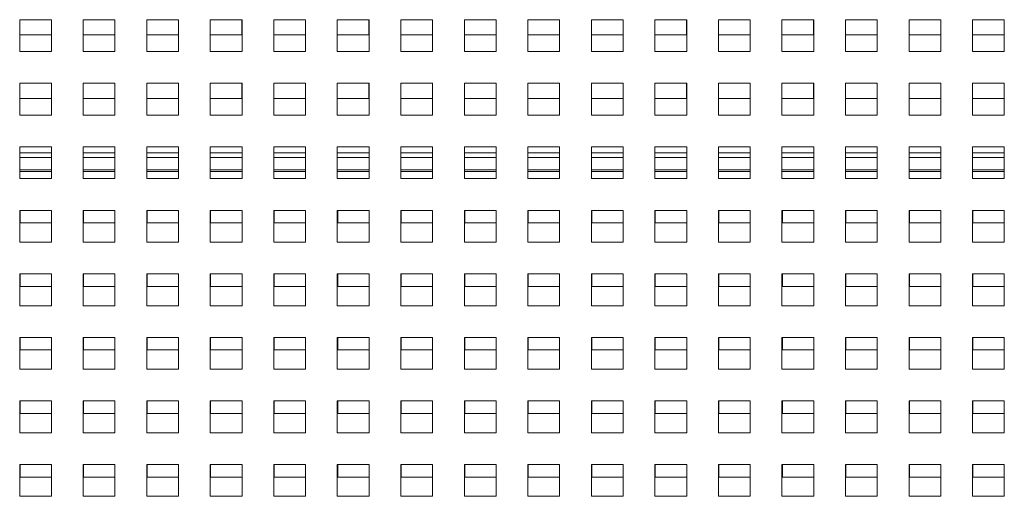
# Paper-space layout '3' of a CAD drawing. Header units: inches. Extents: x 1 to 109, y 1 to 85.
# Tile 5 of 44: x 44.53 to 50.73, y 20.32 to 23.32. Entities that reach past the tile are written whole.
import ezdxf

# ---------------------------------------------------------------- set-up
doc = ezdxf.new("R2010")
doc.units = ezdxf.units.IN
doc.header["$MEASUREMENT"] = 0

psp = doc.layouts.new('3')

# ---------------------------------------------------------------- linework, layer by layer
at = {"color": 7, "linetype": 'Continuous', "lineweight": 15, "ltscale": 5}
for p, q in [((44.7325, 23.3201), (44.5325, 23.3201)), ((44.5325, 23.3201), (44.5325, 23.1201)), ((44.7318, 23.2243), (44.7318, 23.3201)), ((44.7325, 23.1201), (44.7325, 23.3201)), ((45.1325, 23.3201), (44.9325, 23.3201)), ((44.9325, 23.3201), (44.9325, 23.1201)), ((45.1318, 23.2243), (45.1318, 23.3201)), ((45.1325, 23.1201), (45.1325, 23.3201)), ((45.5325, 23.3201), (45.3325, 23.3201)), ((45.3325, 23.3201), (45.3325, 23.1201)), ((45.5318, 23.2243), (45.5318, 23.3201)), ((45.5325, 23.1201), (45.5325, 23.3201)), ((45.9325, 23.3201), (45.7325, 23.3201)), ((45.7325, 23.3201), (45.7325, 23.1201)), ((45.9318, 23.2243), (45.9318, 23.3201)), ((45.9325, 23.1201), (45.9325, 23.3201)), ((46.3325, 23.3201), (46.1325, 23.3201)), ((46.1325, 23.3201), (46.1325, 23.1201)), ((46.3318, 23.2243), (46.3318, 23.3201)), ((46.3325, 23.1201), (46.3325, 23.3201)), ((46.7325, 23.3201), (46.5325, 23.3201)), ((46.5325, 23.3201), (46.5325, 23.1201)), ((46.7318, 23.2243), (46.7318, 23.3201)), ((46.7325, 23.1201), (46.7325, 23.3201)), ((47.1325, 23.3201), (46.9325, 23.3201)), ((46.9325, 23.3201), (46.9325, 23.1201)), ((47.1318, 23.2243), (47.1318, 23.3201)), ((47.1325, 23.1201), (47.1325, 23.3201)), ((47.5325, 23.3201), (47.3325, 23.3201)), ((47.3325, 23.3201), (47.3325, 23.1201)), ((47.5318, 23.2243), (47.5318, 23.3201)), ((47.5325, 23.1201), (47.5325, 23.3201)), ((47.9325, 23.3201), (47.7325, 23.3201)), ((47.7325, 23.3201), (47.7325, 23.1201)), ((47.9318, 23.2243), (47.9318, 23.3201)), ((47.9325, 23.1201), (47.9325, 23.3201)), ((48.3325, 23.3201), (48.1325, 23.3201)), ((48.1325, 23.3201), (48.1325, 23.1201)), ((48.3318, 23.2243), (48.3318, 23.3201)), ((48.3325, 23.1201), (48.3325, 23.3201)), ((48.7325, 23.3201), (48.5325, 23.3201)), ((48.5325, 23.3201), (48.5325, 23.1201)), ((48.7318, 23.2243), (48.7318, 23.3201)), ((48.7325, 23.1201), (48.7325, 23.3201)), ((49.1325, 23.3201), (48.9325, 23.3201)), ((48.9325, 23.3201), (48.9325, 23.1201)), ((49.1318, 23.2243), (49.1318, 23.3201)), ((49.1325, 23.1201), (49.1325, 23.3201)), ((49.5325, 23.3201), (49.3325, 23.3201)), ((49.3325, 23.3201), (49.3325, 23.1201)), ((49.5318, 23.2243), (49.5318, 23.3201)), ((49.5325, 23.1201), (49.5325, 23.3201)), ((49.9325, 23.3201), (49.7325, 23.3201)), ((49.7325, 23.3201), (49.7325, 23.1201)), ((49.9318, 23.2243), (49.9318, 23.3201)), ((49.9325, 23.1201), (49.9325, 23.3201)), ((50.3325, 23.3201), (50.1325, 23.3201)), ((50.1325, 23.3201), (50.1325, 23.1201)), ((50.3318, 23.2243), (50.3318, 23.3201)), ((50.3325, 23.1201), (50.3325, 23.3201)), ((50.7325, 23.3201), (50.5325, 23.3201)), ((50.5325, 23.3201), (50.5325, 23.1201)), ((50.7318, 23.2243), (50.7318, 23.3201)), ((50.7325, 23.1201), (50.7325, 23.3201)), ((44.5325, 23.2243), (44.7318, 23.2243)), ((44.9325, 23.2243), (45.1318, 23.2243)), ((45.3325, 23.2243), (45.5318, 23.2243)), ((45.7325, 23.2243), (45.9318, 23.2243)), ((46.1325, 23.2243), (46.3318, 23.2243)), ((46.5325, 23.2243), (46.7318, 23.2243)), ((46.9325, 23.2243), (47.1318, 23.2243)), ((47.3325, 23.2243), (47.5318, 23.2243)), ((47.7325, 23.2243), (47.9318, 23.2243)), ((48.1325, 23.2243), (48.3318, 23.2243)), ((48.5325, 23.2243), (48.7318, 23.2243)), ((48.9325, 23.2243), (49.1318, 23.2243)), ((49.3325, 23.2243), (49.5318, 23.2243)), ((49.7325, 23.2243), (49.9318, 23.2243)), ((50.1325, 23.2243), (50.3318, 23.2243)), ((50.5325, 23.2243), (50.7318, 23.2243)), ((44.5325, 23.1201), (44.7325, 23.1201)), ((44.9325, 23.1201), (45.1325, 23.1201)), ((45.3325, 23.1201), (45.5325, 23.1201)), ((45.7325, 23.1201), (45.9325, 23.1201)), ((46.1325, 23.1201), (46.3325, 23.1201)), ((46.5325, 23.1201), (46.7325, 23.1201)), ((46.9325, 23.1201), (47.1325, 23.1201)), ((47.3325, 23.1201), (47.5325, 23.1201)), ((47.7325, 23.1201), (47.9325, 23.1201)), ((48.1325, 23.1201), (48.3325, 23.1201)), ((48.5325, 23.1201), (48.7325, 23.1201)), ((48.9325, 23.1201), (49.1325, 23.1201)), ((49.3325, 23.1201), (49.5325, 23.1201)), ((49.7325, 23.1201), (49.9325, 23.1201)), ((50.1325, 23.1201), (50.3325, 23.1201)), ((50.5325, 23.1201), (50.7325, 23.1201)), ((44.7325, 22.9201), (44.5325, 22.9201)), ((44.5325, 22.9201), (44.5325, 22.7201)), ((44.7318, 22.8243), (44.7318, 22.9201)), ((44.7325, 22.7201), (44.7325, 22.9201)), ((45.1325, 22.9201), (44.9325, 22.9201)), ((44.9325, 22.9201), (44.9325, 22.7201)), ((45.1318, 22.8243), (45.1318, 22.9201)), ((45.1325, 22.7201), (45.1325, 22.9201)), ((45.5325, 22.9201), (45.3325, 22.9201)), ((45.3325, 22.9201), (45.3325, 22.7201)), ((45.5318, 22.8243), (45.5318, 22.9201)), ((45.5325, 22.7201), (45.5325, 22.9201)), ((45.9325, 22.9201), (45.7325, 22.9201)), ((45.7325, 22.9201), (45.7325, 22.7201)), ((45.9318, 22.8243), (45.9318, 22.9201)), ((45.9325, 22.7201), (45.9325, 22.9201)), ((46.3325, 22.9201), (46.1325, 22.9201)), ((46.1325, 22.9201), (46.1325, 22.7201)), ((46.3318, 22.8243), (46.3318, 22.9201)), ((46.3325, 22.7201), (46.3325, 22.9201)), ((46.7325, 22.9201), (46.5325, 22.9201)), ((46.5325, 22.9201), (46.5325, 22.7201)), ((46.7318, 22.8243), (46.7318, 22.9201)), ((46.7325, 22.7201), (46.7325, 22.9201)), ((47.1325, 22.9201), (46.9325, 22.9201)), ((46.9325, 22.9201), (46.9325, 22.7201)), ((47.1318, 22.8243), (47.1318, 22.9201)), ((47.1325, 22.7201), (47.1325, 22.9201)), ((47.5325, 22.9201), (47.3325, 22.9201)), ((47.3325, 22.9201), (47.3325, 22.7201)), ((47.5318, 22.8243), (47.5318, 22.9201)), ((47.5325, 22.7201), (47.5325, 22.9201)), ((47.9325, 22.9201), (47.7325, 22.9201)), ((47.7325, 22.9201), (47.7325, 22.7201)), ((47.9318, 22.8243), (47.9318, 22.9201)), ((47.9325, 22.7201), (47.9325, 22.9201)), ((48.3325, 22.9201), (48.1325, 22.9201)), ((48.1325, 22.9201), (48.1325, 22.7201)), ((48.3318, 22.8243), (48.3318, 22.9201)), ((48.3325, 22.7201), (48.3325, 22.9201)), ((48.7325, 22.9201), (48.5325, 22.9201)), ((48.5325, 22.9201), (48.5325, 22.7201)), ((48.7318, 22.8243), (48.7318, 22.9201)), ((48.7325, 22.7201), (48.7325, 22.9201)), ((49.1325, 22.9201), (48.9325, 22.9201)), ((48.9325, 22.9201), (48.9325, 22.7201)), ((49.1318, 22.8243), (49.1318, 22.9201)), ((49.1325, 22.7201), (49.1325, 22.9201)), ((49.5325, 22.9201), (49.3325, 22.9201)), ((49.3325, 22.9201), (49.3325, 22.7201)), ((49.5318, 22.8243), (49.5318, 22.9201)), ((49.5325, 22.7201), (49.5325, 22.9201)), ((49.9325, 22.9201), (49.7325, 22.9201)), ((49.7325, 22.9201), (49.7325, 22.7201)), ((49.9318, 22.8243), (49.9318, 22.9201)), ((49.9325, 22.7201), (49.9325, 22.9201)), ((50.3325, 22.9201), (50.1325, 22.9201)), ((50.1325, 22.9201), (50.1325, 22.7201)), ((50.3318, 22.8243), (50.3318, 22.9201)), ((50.3325, 22.7201), (50.3325, 22.9201)), ((50.7325, 22.9201), (50.5325, 22.9201)), ((50.5325, 22.9201), (50.5325, 22.7201)), ((50.7318, 22.8243), (50.7318, 22.9201)), ((50.7325, 22.7201), (50.7325, 22.9201)), ((44.5325, 22.8243), (44.7318, 22.8243)), ((44.9325, 22.8243), (45.1318, 22.8243)), ((45.3325, 22.8243), (45.5318, 22.8243)), ((45.7325, 22.8243), (45.9318, 22.8243)), ((46.1325, 22.8243), (46.3318, 22.8243)), ((46.5325, 22.8243), (46.7318, 22.8243)), ((46.9325, 22.8243), (47.1318, 22.8243)), ((47.3325, 22.8243), (47.5318, 22.8243)), ((47.7325, 22.8243), (47.9318, 22.8243)), ((48.1325, 22.8243), (48.3318, 22.8243)), ((48.5325, 22.8243), (48.7318, 22.8243)), ((48.9325, 22.8243), (49.1318, 22.8243)), ((49.3325, 22.8243), (49.5318, 22.8243)), ((49.7325, 22.8243), (49.9318, 22.8243)), ((50.1325, 22.8243), (50.3318, 22.8243)), ((50.5325, 22.8243), (50.7318, 22.8243)), ((44.5325, 22.7201), (44.7325, 22.7201)), ((44.9325, 22.7201), (45.1325, 22.7201)), ((45.3325, 22.7201), (45.5325, 22.7201)), ((45.7325, 22.7201), (45.9325, 22.7201)), ((46.1325, 22.7201), (46.3325, 22.7201)), ((46.5325, 22.7201), (46.7325, 22.7201)), ((46.9325, 22.7201), (47.1325, 22.7201)), ((47.3325, 22.7201), (47.5325, 22.7201)), ((47.7325, 22.7201), (47.9325, 22.7201)), ((48.1325, 22.7201), (48.3325, 22.7201)), ((48.5325, 22.7201), (48.7325, 22.7201)), ((48.9325, 22.7201), (49.1325, 22.7201)), ((49.3325, 22.7201), (49.5325, 22.7201)), ((49.7325, 22.7201), (49.9325, 22.7201)), ((50.1325, 22.7201), (50.3325, 22.7201)), ((50.5325, 22.7201), (50.7325, 22.7201)), ((44.7325, 22.5201), (44.5325, 22.5201)), ((44.5325, 22.5201), (44.5325, 22.3201)), ((44.7325, 22.3201), (44.7325, 22.5201)), ((45.1325, 22.5201), (44.9325, 22.5201)), ((44.9325, 22.5201), (44.9325, 22.3201)), ((45.1325, 22.3201), (45.1325, 22.5201)), ((45.5325, 22.5201), (45.3325, 22.5201)), ((45.3325, 22.5201), (45.3325, 22.3201)), ((45.5325, 22.3201), (45.5325, 22.5201)), ((45.9325, 22.5201), (45.7325, 22.5201)), ((45.7325, 22.5201), (45.7325, 22.3201)), ((45.9325, 22.3201), (45.9325, 22.5201)), ((46.3325, 22.5201), (46.1325, 22.5201)), ((46.1325, 22.5201), (46.1325, 22.3201)), ((46.3325, 22.3201), (46.3325, 22.5201)), ((46.7325, 22.5201), (46.5325, 22.5201)), ((46.5325, 22.5201), (46.5325, 22.3201)), ((46.7325, 22.3201), (46.7325, 22.5201)), ((47.1325, 22.5201), (46.9325, 22.5201)), ((46.9325, 22.5201), (46.9325, 22.3201)), ((47.1325, 22.3201), (47.1325, 22.5201)), ((47.5325, 22.5201), (47.3325, 22.5201)), ((47.3325, 22.5201), (47.3325, 22.3201)), ((47.5325, 22.3201), (47.5325, 22.5201)), ((47.9325, 22.5201), (47.7325, 22.5201)), ((47.7325, 22.5201), (47.7325, 22.3201)), ((47.9325, 22.3201), (47.9325, 22.5201)), ((48.3325, 22.5201), (48.1325, 22.5201)), ((48.1325, 22.5201), (48.1325, 22.3201)), ((48.3325, 22.3201), (48.3325, 22.5201)), ((48.7325, 22.5201), (48.5325, 22.5201)), ((48.5325, 22.5201), (48.5325, 22.3201)), ((48.7325, 22.3201), (48.7325, 22.5201)), ((49.1325, 22.5201), (48.9325, 22.5201)), ((48.9325, 22.5201), (48.9325, 22.3201)), ((49.1325, 22.3201), (49.1325, 22.5201)), ((49.5325, 22.5201), (49.3325, 22.5201)), ((49.3325, 22.5201), (49.3325, 22.3201)), ((49.5325, 22.3201), (49.5325, 22.5201)), ((49.9325, 22.5201), (49.7325, 22.5201)), ((49.7325, 22.5201), (49.7325, 22.3201)), ((49.9325, 22.3201), (49.9325, 22.5201)), ((50.3325, 22.5201), (50.1325, 22.5201)), ((50.1325, 22.5201), (50.1325, 22.3201)), ((50.3325, 22.3201), (50.3325, 22.5201)), ((50.7325, 22.5201), (50.5325, 22.5201)), ((50.5325, 22.5201), (50.5325, 22.3201)), ((50.7325, 22.3201), (50.7325, 22.5201)), ((44.5325, 22.3643), (44.7325, 22.3643)), ((44.5325, 22.3201), (44.7325, 22.3201)), ((44.9325, 22.3643), (45.1325, 22.3643)), ((44.9325, 22.3201), (45.1325, 22.3201)), ((45.3325, 22.3643), (45.5325, 22.3643)), ((45.3325, 22.3201), (45.5325, 22.3201)), ((45.7325, 22.3643), (45.9325, 22.3643)), ((45.7325, 22.3201), (45.9325, 22.3201)), ((46.1325, 22.3643), (46.3325, 22.3643)), ((46.1325, 22.3201), (46.3325, 22.3201)), ((46.5325, 22.3643), (46.7325, 22.3643)), ((46.5325, 22.3201), (46.7325, 22.3201)), ((46.9325, 22.3643), (47.1325, 22.3643)), ((46.9325, 22.3201), (47.1325, 22.3201)), ((47.3325, 22.3643), (47.5325, 22.3643)), ((47.3325, 22.3201), (47.5325, 22.3201)), ((47.7325, 22.3643), (47.9325, 22.3643)), ((47.7325, 22.3201), (47.9325, 22.3201)), ((48.1325, 22.3643), (48.3325, 22.3643)), ((48.1325, 22.3201), (48.3325, 22.3201)), ((48.5325, 22.3643), (48.7325, 22.3643)), ((48.5325, 22.3201), (48.7325, 22.3201)), ((48.9325, 22.3643), (49.1325, 22.3643)), ((48.9325, 22.3201), (49.1325, 22.3201)), ((49.3325, 22.3643), (49.5325, 22.3643)), ((49.3325, 22.3201), (49.5325, 22.3201)), ((49.7325, 22.3643), (49.9325, 22.3643)), ((49.7325, 22.3201), (49.9325, 22.3201)), ((50.1325, 22.3643), (50.3325, 22.3643)), ((50.1325, 22.3201), (50.3325, 22.3201)), ((50.5325, 22.3643), (50.7325, 22.3643)), ((50.5325, 22.3201), (50.7325, 22.3201)), ((44.7325, 22.1201), (44.5325, 22.1201)), ((44.5325, 22.1201), (44.5325, 21.9201)), ((44.5348, 22.1201), (44.5348, 22.0413)), ((44.7325, 21.9201), (44.7325, 22.1201)), ((45.1325, 22.1201), (44.9325, 22.1201)), ((44.9325, 22.1201), (44.9325, 21.9201)), ((44.9348, 22.1201), (44.9348, 22.0413)), ((45.1325, 21.9201), (45.1325, 22.1201)), ((45.5325, 22.1201), (45.3325, 22.1201)), ((45.3325, 22.1201), (45.3325, 21.9201)), ((45.3348, 22.1201), (45.3348, 22.0413)), ((45.5325, 21.9201), (45.5325, 22.1201)), ((45.9325, 22.1201), (45.7325, 22.1201)), ((45.7325, 22.1201), (45.7325, 21.9201)), ((45.7348, 22.1201), (45.7348, 22.0413)), ((45.9325, 21.9201), (45.9325, 22.1201)), ((46.3325, 22.1201), (46.1325, 22.1201)), ((46.1325, 22.1201), (46.1325, 21.9201)), ((46.1348, 22.1201), (46.1348, 22.0413)), ((46.3325, 21.9201), (46.3325, 22.1201)), ((46.7325, 22.1201), (46.5325, 22.1201)), ((46.5325, 22.1201), (46.5325, 21.9201)), ((46.5348, 22.1201), (46.5348, 22.0413)), ((46.7325, 21.9201), (46.7325, 22.1201)), ((47.1325, 22.1201), (46.9325, 22.1201)), ((46.9325, 22.1201), (46.9325, 21.9201)), ((46.9348, 22.1201), (46.9348, 22.0413)), ((47.1325, 21.9201), (47.1325, 22.1201)), ((47.5325, 22.1201), (47.3325, 22.1201)), ((47.3325, 22.1201), (47.3325, 21.9201)), ((47.3348, 22.1201), (47.3348, 22.0413)), ((47.5325, 21.9201), (47.5325, 22.1201)), ((47.9325, 22.1201), (47.7325, 22.1201)), ((47.7325, 22.1201), (47.7325, 21.9201)), ((47.7348, 22.1201), (47.7348, 22.0413)), ((47.9325, 21.9201), (47.9325, 22.1201)), ((48.3325, 22.1201), (48.1325, 22.1201)), ((48.1325, 22.1201), (48.1325, 21.9201)), ((48.1348, 22.1201), (48.1348, 22.0413)), ((48.3325, 21.9201), (48.3325, 22.1201)), ((48.7325, 22.1201), (48.5325, 22.1201)), ((48.5325, 22.1201), (48.5325, 21.9201)), ((48.5348, 22.1201), (48.5348, 22.0413)), ((48.7325, 21.9201), (48.7325, 22.1201)), ((49.1325, 22.1201), (48.9325, 22.1201)), ((48.9325, 22.1201), (48.9325, 21.9201)), ((48.9348, 22.1201), (48.9348, 22.0413)), ((49.1325, 21.9201), (49.1325, 22.1201)), ((49.5325, 22.1201), (49.3325, 22.1201)), ((49.3325, 22.1201), (49.3325, 21.9201)), ((49.3348, 22.1201), (49.3348, 22.0413)), ((49.5325, 21.9201), (49.5325, 22.1201)), ((49.9325, 22.1201), (49.7325, 22.1201)), ((49.7325, 22.1201), (49.7325, 21.9201)), ((49.7348, 22.1201), (49.7348, 22.0413)), ((49.9325, 21.9201), (49.9325, 22.1201)), ((50.3325, 22.1201), (50.1325, 22.1201)), ((50.1325, 22.1201), (50.1325, 21.9201)), ((50.1348, 22.1201), (50.1348, 22.0413)), ((50.3325, 21.9201), (50.3325, 22.1201)), ((50.7325, 22.1201), (50.5325, 22.1201)), ((50.5325, 22.1201), (50.5325, 21.9201)), ((50.5348, 22.1201), (50.5348, 22.0413)), ((50.7325, 21.9201), (50.7325, 22.1201)), ((44.5348, 22.0413), (44.7325, 22.0413)), ((44.9348, 22.0413), (45.1325, 22.0413)), ((45.3348, 22.0413), (45.5325, 22.0413)), ((45.7348, 22.0413), (45.9325, 22.0413)), ((46.1348, 22.0413), (46.3325, 22.0413)), ((46.5348, 22.0413), (46.7325, 22.0413)), ((46.9348, 22.0413), (47.1325, 22.0413)), ((47.3348, 22.0413), (47.5325, 22.0413)), ((47.7348, 22.0413), (47.9325, 22.0413)), ((48.1348, 22.0413), (48.3325, 22.0413)), ((48.5348, 22.0413), (48.7325, 22.0413)), ((48.9348, 22.0413), (49.1325, 22.0413)), ((49.3348, 22.0413), (49.5325, 22.0413)), ((49.7348, 22.0413), (49.9325, 22.0413)), ((50.1348, 22.0413), (50.3325, 22.0413)), ((50.5348, 22.0413), (50.7325, 22.0413)), ((44.5325, 21.9201), (44.7325, 21.9201)), ((44.9325, 21.9201), (45.1325, 21.9201)), ((45.3325, 21.9201), (45.5325, 21.9201)), ((45.7325, 21.9201), (45.9325, 21.9201)), ((46.1325, 21.9201), (46.3325, 21.9201)), ((46.5325, 21.9201), (46.7325, 21.9201)), ((46.9325, 21.9201), (47.1325, 21.9201)), ((47.3325, 21.9201), (47.5325, 21.9201)), ((47.7325, 21.9201), (47.9325, 21.9201)), ((48.1325, 21.9201), (48.3325, 21.9201)), ((48.5325, 21.9201), (48.7325, 21.9201)), ((48.9325, 21.9201), (49.1325, 21.9201)), ((49.3325, 21.9201), (49.5325, 21.9201)), ((49.7325, 21.9201), (49.9325, 21.9201)), ((50.1325, 21.9201), (50.3325, 21.9201)), ((50.5325, 21.9201), (50.7325, 21.9201)), ((44.7325, 21.7201), (44.5325, 21.7201)), ((44.5325, 21.7201), (44.5325, 21.5201)), ((44.5348, 21.7201), (44.5348, 21.6413)), ((44.7325, 21.5201), (44.7325, 21.7201)), ((45.1325, 21.7201), (44.9325, 21.7201)), ((44.9325, 21.7201), (44.9325, 21.5201)), ((44.9348, 21.7201), (44.9348, 21.6413)), ((45.1325, 21.5201), (45.1325, 21.7201)), ((45.5325, 21.7201), (45.3325, 21.7201)), ((45.3325, 21.7201), (45.3325, 21.5201)), ((45.3348, 21.7201), (45.3348, 21.6413)), ((45.5325, 21.5201), (45.5325, 21.7201)), ((45.9325, 21.7201), (45.7325, 21.7201)), ((45.7325, 21.7201), (45.7325, 21.5201)), ((45.7348, 21.7201), (45.7348, 21.6413)), ((45.9325, 21.5201), (45.9325, 21.7201)), ((46.3325, 21.7201), (46.1325, 21.7201)), ((46.1325, 21.7201), (46.1325, 21.5201)), ((46.1348, 21.7201), (46.1348, 21.6413)), ((46.3325, 21.5201), (46.3325, 21.7201)), ((46.7325, 21.7201), (46.5325, 21.7201)), ((46.5325, 21.7201), (46.5325, 21.5201)), ((46.5348, 21.7201), (46.5348, 21.6413)), ((46.7325, 21.5201), (46.7325, 21.7201)), ((47.1325, 21.7201), (46.9325, 21.7201)), ((46.9325, 21.7201), (46.9325, 21.5201)), ((46.9348, 21.7201), (46.9348, 21.6413)), ((47.1325, 21.5201), (47.1325, 21.7201)), ((47.5325, 21.7201), (47.3325, 21.7201)), ((47.3325, 21.7201), (47.3325, 21.5201)), ((47.3348, 21.7201), (47.3348, 21.6413)), ((47.5325, 21.5201), (47.5325, 21.7201)), ((47.9325, 21.7201), (47.7325, 21.7201)), ((47.7325, 21.7201), (47.7325, 21.5201)), ((47.7348, 21.7201), (47.7348, 21.6413)), ((47.9325, 21.5201), (47.9325, 21.7201)), ((48.3325, 21.7201), (48.1325, 21.7201)), ((48.1325, 21.7201), (48.1325, 21.5201)), ((48.1348, 21.7201), (48.1348, 21.6413)), ((48.3325, 21.5201), (48.3325, 21.7201)), ((48.7325, 21.7201), (48.5325, 21.7201)), ((48.5325, 21.7201), (48.5325, 21.5201)), ((48.5348, 21.7201), (48.5348, 21.6413)), ((48.7325, 21.5201), (48.7325, 21.7201)), ((49.1325, 21.7201), (48.9325, 21.7201)), ((48.9325, 21.7201), (48.9325, 21.5201)), ((48.9348, 21.7201), (48.9348, 21.6413)), ((49.1325, 21.5201), (49.1325, 21.7201)), ((49.5325, 21.7201), (49.3325, 21.7201)), ((49.3325, 21.7201), (49.3325, 21.5201)), ((49.3348, 21.7201), (49.3348, 21.6413)), ((49.5325, 21.5201), (49.5325, 21.7201)), ((49.9325, 21.7201), (49.7325, 21.7201)), ((49.7325, 21.7201), (49.7325, 21.5201)), ((49.7348, 21.7201), (49.7348, 21.6413)), ((49.9325, 21.5201), (49.9325, 21.7201)), ((50.3325, 21.7201), (50.1325, 21.7201)), ((50.1325, 21.7201), (50.1325, 21.5201)), ((50.1348, 21.7201), (50.1348, 21.6413)), ((50.3325, 21.5201), (50.3325, 21.7201)), ((50.7325, 21.7201), (50.5325, 21.7201)), ((50.5325, 21.7201), (50.5325, 21.5201)), ((50.5348, 21.7201), (50.5348, 21.6413)), ((50.7325, 21.5201), (50.7325, 21.7201)), ((44.5348, 21.6413), (44.7325, 21.6413)), ((44.9348, 21.6413), (45.1325, 21.6413)), ((45.3348, 21.6413), (45.5325, 21.6413)), ((45.7348, 21.6413), (45.9325, 21.6413)), ((46.1348, 21.6413), (46.3325, 21.6413)), ((46.5348, 21.6413), (46.7325, 21.6413)), ((46.9348, 21.6413), (47.1325, 21.6413)), ((47.3348, 21.6413), (47.5325, 21.6413)), ((47.7348, 21.6413), (47.9325, 21.6413)), ((48.1348, 21.6413), (48.3325, 21.6413)), ((48.5348, 21.6413), (48.7325, 21.6413)), ((48.9348, 21.6413), (49.1325, 21.6413)), ((49.3348, 21.6413), (49.5325, 21.6413)), ((49.7348, 21.6413), (49.9325, 21.6413)), ((50.1348, 21.6413), (50.3325, 21.6413)), ((50.5348, 21.6413), (50.7325, 21.6413)), ((44.5325, 21.5201), (44.7325, 21.5201)), ((44.9325, 21.5201), (45.1325, 21.5201)), ((45.3325, 21.5201), (45.5325, 21.5201)), ((45.7325, 21.5201), (45.9325, 21.5201)), ((46.1325, 21.5201), (46.3325, 21.5201)), ((46.5325, 21.5201), (46.7325, 21.5201)), ((46.9325, 21.5201), (47.1325, 21.5201)), ((47.3325, 21.5201), (47.5325, 21.5201)), ((47.7325, 21.5201), (47.9325, 21.5201)), ((48.1325, 21.5201), (48.3325, 21.5201)), ((48.5325, 21.5201), (48.7325, 21.5201)), ((48.9325, 21.5201), (49.1325, 21.5201)), ((49.3325, 21.5201), (49.5325, 21.5201)), ((49.7325, 21.5201), (49.9325, 21.5201)), ((50.1325, 21.5201), (50.3325, 21.5201)), ((50.5325, 21.5201), (50.7325, 21.5201)), ((44.7325, 21.3201), (44.5325, 21.3201)), ((44.5325, 21.3201), (44.5325, 21.1201)), ((44.5348, 21.3201), (44.5348, 21.2413)), ((44.7325, 21.1201), (44.7325, 21.3201)), ((45.1325, 21.3201), (44.9325, 21.3201)), ((44.9325, 21.3201), (44.9325, 21.1201)), ((44.9348, 21.3201), (44.9348, 21.2413)), ((45.1325, 21.1201), (45.1325, 21.3201)), ((45.5325, 21.3201), (45.3325, 21.3201)), ((45.3325, 21.3201), (45.3325, 21.1201)), ((45.3348, 21.3201), (45.3348, 21.2413)), ((45.5325, 21.1201), (45.5325, 21.3201)), ((45.9325, 21.3201), (45.7325, 21.3201)), ((45.7325, 21.3201), (45.7325, 21.1201)), ((45.7348, 21.3201), (45.7348, 21.2413)), ((45.9325, 21.1201), (45.9325, 21.3201)), ((46.3325, 21.3201), (46.1325, 21.3201)), ((46.1325, 21.3201), (46.1325, 21.1201)), ((46.1348, 21.3201), (46.1348, 21.2413)), ((46.3325, 21.1201), (46.3325, 21.3201)), ((46.7325, 21.3201), (46.5325, 21.3201)), ((46.5325, 21.3201), (46.5325, 21.1201)), ((46.5348, 21.3201), (46.5348, 21.2413)), ((46.7325, 21.1201), (46.7325, 21.3201)), ((47.1325, 21.3201), (46.9325, 21.3201)), ((46.9325, 21.3201), (46.9325, 21.1201)), ((46.9348, 21.3201), (46.9348, 21.2413)), ((47.1325, 21.1201), (47.1325, 21.3201)), ((47.5325, 21.3201), (47.3325, 21.3201)), ((47.3325, 21.3201), (47.3325, 21.1201)), ((47.3348, 21.3201), (47.3348, 21.2413)), ((47.5325, 21.1201), (47.5325, 21.3201)), ((47.9325, 21.3201), (47.7325, 21.3201)), ((47.7325, 21.3201), (47.7325, 21.1201)), ((47.7348, 21.3201), (47.7348, 21.2413)), ((47.9325, 21.1201), (47.9325, 21.3201)), ((48.3325, 21.3201), (48.1325, 21.3201)), ((48.1325, 21.3201), (48.1325, 21.1201)), ((48.1348, 21.3201), (48.1348, 21.2413)), ((48.3325, 21.1201), (48.3325, 21.3201)), ((48.7325, 21.3201), (48.5325, 21.3201)), ((48.5325, 21.3201), (48.5325, 21.1201)), ((48.5348, 21.3201), (48.5348, 21.2413)), ((48.7325, 21.1201), (48.7325, 21.3201)), ((49.1325, 21.3201), (48.9325, 21.3201)), ((48.9325, 21.3201), (48.9325, 21.1201)), ((48.9348, 21.3201), (48.9348, 21.2413)), ((49.1325, 21.1201), (49.1325, 21.3201)), ((49.5325, 21.3201), (49.3325, 21.3201)), ((49.3325, 21.3201), (49.3325, 21.1201)), ((49.3348, 21.3201), (49.3348, 21.2413)), ((49.5325, 21.1201), (49.5325, 21.3201)), ((49.9325, 21.3201), (49.7325, 21.3201)), ((49.7325, 21.3201), (49.7325, 21.1201)), ((49.7348, 21.3201), (49.7348, 21.2413)), ((49.9325, 21.1201), (49.9325, 21.3201)), ((50.3325, 21.3201), (50.1325, 21.3201)), ((50.1325, 21.3201), (50.1325, 21.1201)), ((50.1348, 21.3201), (50.1348, 21.2413)), ((50.3325, 21.1201), (50.3325, 21.3201)), ((50.7325, 21.3201), (50.5325, 21.3201)), ((50.5325, 21.3201), (50.5325, 21.1201)), ((50.5348, 21.3201), (50.5348, 21.2413)), ((50.7325, 21.1201), (50.7325, 21.3201)), ((44.5348, 21.2413), (44.7325, 21.2413)), ((44.9348, 21.2413), (45.1325, 21.2413)), ((45.3348, 21.2413), (45.5325, 21.2413)), ((45.7348, 21.2413), (45.9325, 21.2413)), ((46.1348, 21.2413), (46.3325, 21.2413)), ((46.5348, 21.2413), (46.7325, 21.2413)), ((46.9348, 21.2413), (47.1325, 21.2413)), ((47.3348, 21.2413), (47.5325, 21.2413)), ((47.7348, 21.2413), (47.9325, 21.2413)), ((48.1348, 21.2413), (48.3325, 21.2413)), ((48.5348, 21.2413), (48.7325, 21.2413)), ((48.9348, 21.2413), (49.1325, 21.2413)), ((49.3348, 21.2413), (49.5325, 21.2413)), ((49.7348, 21.2413), (49.9325, 21.2413)), ((50.1348, 21.2413), (50.3325, 21.2413)), ((50.5348, 21.2413), (50.7325, 21.2413)), ((44.5325, 21.1201), (44.7325, 21.1201)), ((44.9325, 21.1201), (45.1325, 21.1201)), ((45.3325, 21.1201), (45.5325, 21.1201)), ((45.7325, 21.1201), (45.9325, 21.1201)), ((46.1325, 21.1201), (46.3325, 21.1201)), ((46.5325, 21.1201), (46.7325, 21.1201)), ((46.9325, 21.1201), (47.1325, 21.1201)), ((47.3325, 21.1201), (47.5325, 21.1201)), ((47.7325, 21.1201), (47.9325, 21.1201)), ((48.1325, 21.1201), (48.3325, 21.1201)), ((48.5325, 21.1201), (48.7325, 21.1201)), ((48.9325, 21.1201), (49.1325, 21.1201)), ((49.3325, 21.1201), (49.5325, 21.1201)), ((49.7325, 21.1201), (49.9325, 21.1201)), ((50.1325, 21.1201), (50.3325, 21.1201)), ((50.5325, 21.1201), (50.7325, 21.1201)), ((44.7325, 20.9201), (44.5325, 20.9201)), ((44.5325, 20.9201), (44.5325, 20.7201)), ((44.5348, 20.9201), (44.5348, 20.8413)), ((44.7325, 20.7201), (44.7325, 20.9201)), ((45.1325, 20.9201), (44.9325, 20.9201)), ((44.9325, 20.9201), (44.9325, 20.7201)), ((44.9348, 20.9201), (44.9348, 20.8413)), ((45.1325, 20.7201), (45.1325, 20.9201)), ((45.5325, 20.9201), (45.3325, 20.9201)), ((45.3325, 20.9201), (45.3325, 20.7201)), ((45.3348, 20.9201), (45.3348, 20.8413)), ((45.5325, 20.7201), (45.5325, 20.9201)), ((45.9325, 20.9201), (45.7325, 20.9201)), ((45.7325, 20.9201), (45.7325, 20.7201)), ((45.7348, 20.9201), (45.7348, 20.8413)), ((45.9325, 20.7201), (45.9325, 20.9201)), ((46.3325, 20.9201), (46.1325, 20.9201)), ((46.1325, 20.9201), (46.1325, 20.7201)), ((46.1348, 20.9201), (46.1348, 20.8413)), ((46.3325, 20.7201), (46.3325, 20.9201)), ((46.7325, 20.9201), (46.5325, 20.9201)), ((46.5325, 20.9201), (46.5325, 20.7201)), ((46.5348, 20.9201), (46.5348, 20.8413)), ((46.7325, 20.7201), (46.7325, 20.9201)), ((47.1325, 20.9201), (46.9325, 20.9201)), ((46.9325, 20.9201), (46.9325, 20.7201)), ((46.9348, 20.9201), (46.9348, 20.8413)), ((47.1325, 20.7201), (47.1325, 20.9201)), ((47.5325, 20.9201), (47.3325, 20.9201)), ((47.3325, 20.9201), (47.3325, 20.7201)), ((47.3348, 20.9201), (47.3348, 20.8413)), ((47.5325, 20.7201), (47.5325, 20.9201)), ((47.9325, 20.9201), (47.7325, 20.9201)), ((47.7325, 20.9201), (47.7325, 20.7201)), ((47.7348, 20.9201), (47.7348, 20.8413)), ((47.9325, 20.7201), (47.9325, 20.9201)), ((48.3325, 20.9201), (48.1325, 20.9201)), ((48.1325, 20.9201), (48.1325, 20.7201)), ((48.1348, 20.9201), (48.1348, 20.8413)), ((48.3325, 20.7201), (48.3325, 20.9201)), ((48.7325, 20.9201), (48.5325, 20.9201)), ((48.5325, 20.9201), (48.5325, 20.7201)), ((48.5348, 20.9201), (48.5348, 20.8413)), ((48.7325, 20.7201), (48.7325, 20.9201)), ((49.1325, 20.9201), (48.9325, 20.9201)), ((48.9325, 20.9201), (48.9325, 20.7201)), ((48.9348, 20.9201), (48.9348, 20.8413)), ((49.1325, 20.7201), (49.1325, 20.9201)), ((49.5325, 20.9201), (49.3325, 20.9201)), ((49.3325, 20.9201), (49.3325, 20.7201)), ((49.3348, 20.9201), (49.3348, 20.8413)), ((49.5325, 20.7201), (49.5325, 20.9201)), ((49.9325, 20.9201), (49.7325, 20.9201)), ((49.7325, 20.9201), (49.7325, 20.7201)), ((49.7348, 20.9201), (49.7348, 20.8413)), ((49.9325, 20.7201), (49.9325, 20.9201)), ((50.3325, 20.9201), (50.1325, 20.9201)), ((50.1325, 20.9201), (50.1325, 20.7201)), ((50.1348, 20.9201), (50.1348, 20.8413)), ((50.3325, 20.7201), (50.3325, 20.9201)), ((50.7325, 20.9201), (50.5325, 20.9201)), ((50.5325, 20.9201), (50.5325, 20.7201)), ((50.5348, 20.9201), (50.5348, 20.8413)), ((50.7325, 20.7201), (50.7325, 20.9201)), ((44.5348, 20.8413), (44.7325, 20.8413)), ((44.9348, 20.8413), (45.1325, 20.8413)), ((45.3348, 20.8413), (45.5325, 20.8413)), ((45.7348, 20.8413), (45.9325, 20.8413)), ((46.1348, 20.8413), (46.3325, 20.8413)), ((46.5348, 20.8413), (46.7325, 20.8413)), ((46.9348, 20.8413), (47.1325, 20.8413)), ((47.3348, 20.8413), (47.5325, 20.8413)), ((47.7348, 20.8413), (47.9325, 20.8413)), ((48.1348, 20.8413), (48.3325, 20.8413)), ((48.5348, 20.8413), (48.7325, 20.8413)), ((48.9348, 20.8413), (49.1325, 20.8413)), ((49.3348, 20.8413), (49.5325, 20.8413)), ((49.7348, 20.8413), (49.9325, 20.8413)), ((50.1348, 20.8413), (50.3325, 20.8413)), ((50.5348, 20.8413), (50.7325, 20.8413)), ((44.5325, 20.7201), (44.7325, 20.7201)), ((44.9325, 20.7201), (45.1325, 20.7201)), ((45.3325, 20.7201), (45.5325, 20.7201)), ((45.7325, 20.7201), (45.9325, 20.7201)), ((46.1325, 20.7201), (46.3325, 20.7201)), ((46.5325, 20.7201), (46.7325, 20.7201)), ((46.9325, 20.7201), (47.1325, 20.7201)), ((47.3325, 20.7201), (47.5325, 20.7201)), ((47.7325, 20.7201), (47.9325, 20.7201)), ((48.1325, 20.7201), (48.3325, 20.7201)), ((48.5325, 20.7201), (48.7325, 20.7201)), ((48.9325, 20.7201), (49.1325, 20.7201)), ((49.3325, 20.7201), (49.5325, 20.7201)), ((49.7325, 20.7201), (49.9325, 20.7201)), ((50.1325, 20.7201), (50.3325, 20.7201)), ((50.5325, 20.7201), (50.7325, 20.7201)), ((44.7325, 20.5201), (44.5325, 20.5201)), ((44.5325, 20.5201), (44.5325, 20.3201)), ((44.5348, 20.5201), (44.5348, 20.4413)), ((44.7325, 20.3201), (44.7325, 20.5201)), ((45.1325, 20.5201), (44.9325, 20.5201)), ((44.9325, 20.5201), (44.9325, 20.3201)), ((44.9348, 20.5201), (44.9348, 20.4413)), ((45.1325, 20.3201), (45.1325, 20.5201)), ((45.5325, 20.5201), (45.3325, 20.5201)), ((45.3325, 20.5201), (45.3325, 20.3201)), ((45.3348, 20.5201), (45.3348, 20.4413)), ((45.5325, 20.3201), (45.5325, 20.5201)), ((45.9325, 20.5201), (45.7325, 20.5201)), ((45.7325, 20.5201), (45.7325, 20.3201)), ((45.7348, 20.5201), (45.7348, 20.4413)), ((45.9325, 20.3201), (45.9325, 20.5201)), ((46.3325, 20.5201), (46.1325, 20.5201)), ((46.1325, 20.5201), (46.1325, 20.3201)), ((46.1348, 20.5201), (46.1348, 20.4413)), ((46.3325, 20.3201), (46.3325, 20.5201)), ((46.7325, 20.5201), (46.5325, 20.5201)), ((46.5325, 20.5201), (46.5325, 20.3201)), ((46.5348, 20.5201), (46.5348, 20.4413)), ((46.7325, 20.3201), (46.7325, 20.5201)), ((47.1325, 20.5201), (46.9325, 20.5201)), ((46.9325, 20.5201), (46.9325, 20.3201)), ((46.9348, 20.5201), (46.9348, 20.4413)), ((47.1325, 20.3201), (47.1325, 20.5201)), ((47.5325, 20.5201), (47.3325, 20.5201)), ((47.3325, 20.5201), (47.3325, 20.3201)), ((47.3348, 20.5201), (47.3348, 20.4413)), ((47.5325, 20.3201), (47.5325, 20.5201)), ((47.9325, 20.5201), (47.7325, 20.5201)), ((47.7325, 20.5201), (47.7325, 20.3201)), ((47.7348, 20.5201), (47.7348, 20.4413)), ((47.9325, 20.3201), (47.9325, 20.5201)), ((48.3325, 20.5201), (48.1325, 20.5201)), ((48.1325, 20.5201), (48.1325, 20.3201)), ((48.1348, 20.5201), (48.1348, 20.4413)), ((48.3325, 20.3201), (48.3325, 20.5201)), ((48.7325, 20.5201), (48.5325, 20.5201)), ((48.5325, 20.5201), (48.5325, 20.3201)), ((48.5348, 20.5201), (48.5348, 20.4413)), ((48.7325, 20.3201), (48.7325, 20.5201)), ((49.1325, 20.5201), (48.9325, 20.5201)), ((48.9325, 20.5201), (48.9325, 20.3201)), ((48.9348, 20.5201), (48.9348, 20.4413)), ((49.1325, 20.3201), (49.1325, 20.5201)), ((49.5325, 20.5201), (49.3325, 20.5201)), ((49.3325, 20.5201), (49.3325, 20.3201)), ((49.3348, 20.5201), (49.3348, 20.4413)), ((49.5325, 20.3201), (49.5325, 20.5201)), ((49.9325, 20.5201), (49.7325, 20.5201)), ((49.7325, 20.5201), (49.7325, 20.3201)), ((49.7348, 20.5201), (49.7348, 20.4413)), ((49.9325, 20.3201), (49.9325, 20.5201)), ((50.3325, 20.5201), (50.1325, 20.5201)), ((50.1325, 20.5201), (50.1325, 20.3201)), ((50.1348, 20.5201), (50.1348, 20.4413)), ((50.3325, 20.3201), (50.3325, 20.5201)), ((50.7325, 20.5201), (50.5325, 20.5201)), ((50.5325, 20.5201), (50.5325, 20.3201)), ((50.5348, 20.5201), (50.5348, 20.4413)), ((50.7325, 20.3201), (50.7325, 20.5201)), ((44.5348, 20.4413), (44.7325, 20.4413)), ((44.9348, 20.4413), (45.1325, 20.4413)), ((45.3348, 20.4413), (45.5325, 20.4413)), ((45.7348, 20.4413), (45.9325, 20.4413)), ((46.1348, 20.4413), (46.3325, 20.4413)), ((46.5348, 20.4413), (46.7325, 20.4413)), ((46.9348, 20.4413), (47.1325, 20.4413)), ((47.3348, 20.4413), (47.5325, 20.4413)), ((47.7348, 20.4413), (47.9325, 20.4413)), ((48.1348, 20.4413), (48.3325, 20.4413)), ((48.5348, 20.4413), (48.7325, 20.4413)), ((48.9348, 20.4413), (49.1325, 20.4413)), ((49.3348, 20.4413), (49.5325, 20.4413)), ((49.7348, 20.4413), (49.9325, 20.4413)), ((50.1348, 20.4413), (50.3325, 20.4413)), ((50.5348, 20.4413), (50.7325, 20.4413)), ((44.5325, 20.3201), (44.7325, 20.3201)), ((44.9325, 20.3201), (45.1325, 20.3201)), ((45.3325, 20.3201), (45.5325, 20.3201)), ((45.7325, 20.3201), (45.9325, 20.3201)), ((46.1325, 20.3201), (46.3325, 20.3201)), ((46.5325, 20.3201), (46.7325, 20.3201)), ((46.9325, 20.3201), (47.1325, 20.3201)), ((47.3325, 20.3201), (47.5325, 20.3201)), ((47.7325, 20.3201), (47.9325, 20.3201)), ((48.1325, 20.3201), (48.3325, 20.3201)), ((48.5325, 20.3201), (48.7325, 20.3201)), ((48.9325, 20.3201), (49.1325, 20.3201)), ((49.3325, 20.3201), (49.5325, 20.3201)), ((49.7325, 20.3201), (49.9325, 20.3201)), ((50.1325, 20.3201), (50.3325, 20.3201)), ((50.5325, 20.3201), (50.7325, 20.3201))]:
    psp.add_line(p, q, dxfattribs=at)
at = {"color": 8, "linetype": 'Continuous', "lineweight": 15, "ltscale": 5}
for p, q in [((44.7325, 22.4817), (44.5325, 22.4817)), ((44.5325, 22.4531), (44.7325, 22.4531)), ((45.1325, 22.4817), (44.9325, 22.4817)), ((44.9325, 22.4531), (45.1325, 22.4531)), ((45.5325, 22.4817), (45.3325, 22.4817)), ((45.3325, 22.4531), (45.5325, 22.4531)), ((45.9325, 22.4817), (45.7325, 22.4817)), ((45.7325, 22.4531), (45.9325, 22.4531)), ((46.3325, 22.4817), (46.1325, 22.4817)), ((46.1325, 22.4531), (46.3325, 22.4531)), ((46.7325, 22.4817), (46.5325, 22.4817)), ((46.5325, 22.4531), (46.7325, 22.4531)), ((47.1325, 22.4817), (46.9325, 22.4817)), ((46.9325, 22.4531), (47.1325, 22.4531)), ((47.5325, 22.4817), (47.3325, 22.4817)), ((47.3325, 22.4531), (47.5325, 22.4531)), ((47.9325, 22.4817), (47.7325, 22.4817)), ((47.7325, 22.4531), (47.9325, 22.4531)), ((48.3325, 22.4817), (48.1325, 22.4817)), ((48.1325, 22.4531), (48.3325, 22.4531)), ((48.7325, 22.4817), (48.5325, 22.4817)), ((48.5325, 22.4531), (48.7325, 22.4531)), ((49.1325, 22.4817), (48.9325, 22.4817)), ((48.9325, 22.4531), (49.1325, 22.4531)), ((49.5325, 22.4817), (49.3325, 22.4817)), ((49.3325, 22.4531), (49.5325, 22.4531)), ((49.9325, 22.4817), (49.7325, 22.4817)), ((49.7325, 22.4531), (49.9325, 22.4531)), ((50.3325, 22.4817), (50.1325, 22.4817)), ((50.1325, 22.4531), (50.3325, 22.4531)), ((50.7325, 22.4817), (50.5325, 22.4817)), ((50.5325, 22.4531), (50.7325, 22.4531)), ((44.5325, 22.3743), (44.7325, 22.3743)), ((44.9325, 22.3743), (45.1325, 22.3743)), ((45.3325, 22.3743), (45.5325, 22.3743)), ((45.7325, 22.3743), (45.9325, 22.3743)), ((46.1325, 22.3743), (46.3325, 22.3743)), ((46.5325, 22.3743), (46.7325, 22.3743)), ((46.9325, 22.3743), (47.1325, 22.3743)), ((47.3325, 22.3743), (47.5325, 22.3743)), ((47.7325, 22.3743), (47.9325, 22.3743)), ((48.1325, 22.3743), (48.3325, 22.3743)), ((48.5325, 22.3743), (48.7325, 22.3743)), ((48.9325, 22.3743), (49.1325, 22.3743)), ((49.3325, 22.3743), (49.5325, 22.3743)), ((49.7325, 22.3743), (49.9325, 22.3743)), ((50.1325, 22.3743), (50.3325, 22.3743)), ((50.5325, 22.3743), (50.7325, 22.3743))]:
    psp.add_line(p, q, dxfattribs=at)

doc.saveas('drawing.dxf')
